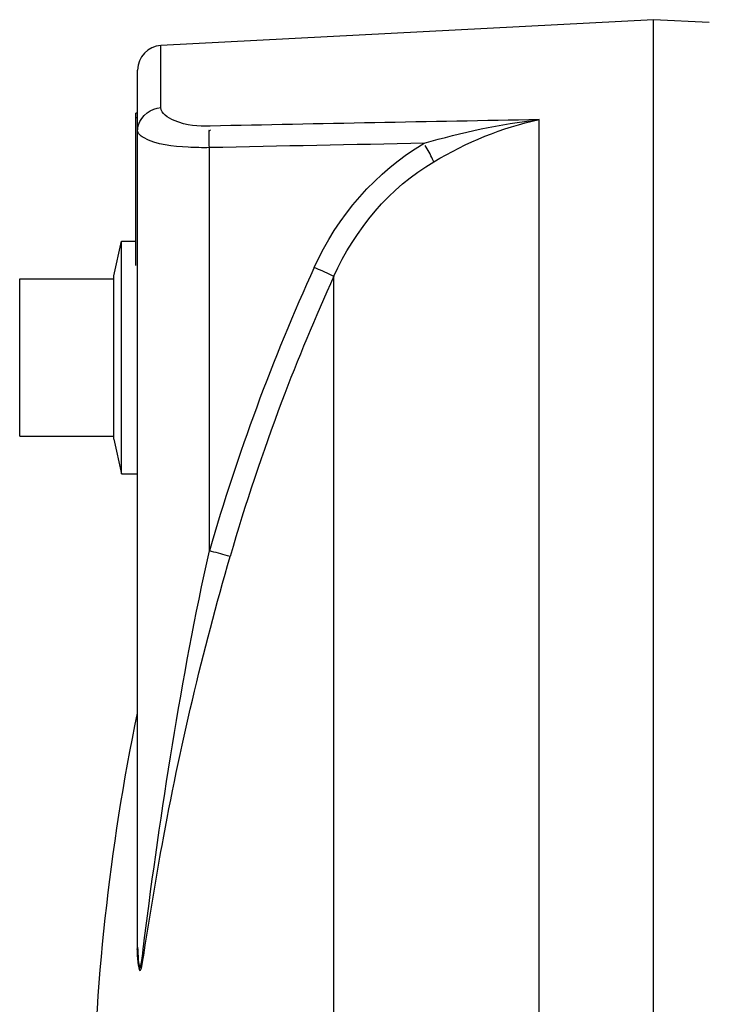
# Model space of a CAD drawing. Header units: millimetres. Extents: x 0 to 297, y 0 to 210.
# Tile 17 of 38: x 40 to 47, y 159 to 169. Entities that reach past the tile are written whole.
import ezdxf

# ---------------------------------------------------------------- set-up
doc = ezdxf.new("R2010")
doc.units = ezdxf.units.MM
doc.header["$LTSCALE"] = 16.335
doc.layers.get('0').update_dxf_attribs({"linetype": 'CONTINUOUS'})
doc.layers.add('08_SURFACES', color=7, linetype='CONTINUOUS')
doc.layers.add('AXES_REF', color=7, linetype='CONTINUOUS')

msp = doc.modelspace()

# ---------------------------------------------------------------- linework, layer by layer
at = {"color": 7, "linetype": 'Continuous'}
for p, q in [((46.71, 169.442), (41.697, 169.179)), ((46.71, 146.551), (46.71, 169.442)), ((47.278, 169.412), (46.71, 169.442)), ((41.46, 160.007), (41.46, 168.929)), ((41.44, 166.942), (41.44, 168.492)), ((41.46, 168.492), (41.44, 168.492)), ((40.26, 165.205), (40.26, 166.805)), ((41.219, 165.174), (41.219, 166.836))]:
    msp.add_line(p, q, dxfattribs=at)
at = {"color": 9, "linetype": 'Continuous'}
for p, q in [((41.697, 168.548), (41.697, 169.179)), ((41.46, 168.442), (41.44, 168.442)), ((45.546, 146.639), (45.546, 168.425)), ((42.19, 164.039), (42.19, 168.14)), ((41.454, 162.387), (41.454, 159.984))]:
    msp.add_line(p, q, dxfattribs=at)
msp.add_lwpolyline([(41.454, 159.984), (41.456, 159.986), (41.456, 159.989), (41.457, 159.992), (41.458, 159.994), (41.459, 159.997), (41.459, 159.999), (41.459, 160.002), (41.46, 160.005), (41.46, 160.007)], dxfattribs=at)
at = {"color": 7, "linetype": 'Continuous'}
msp.add_arc((41.71, 168.929), 0.25, 93, 180, dxfattribs=at)
at = {"color": 9, "linetype": 'Continuous'}
for centre, radius, start, end in [((62.571, 158.134), 21.219, 155.5337, 163.8405), ((62.535, 158.149), 20.961, 155.529, 159.2962), ((62.533, 158.15), 20.959, 159.2976, 163.8453)]:
    msp.add_arc(centre, radius, start, end, dxfattribs=at)
for points in [[(41.468, 168.371), (41.494, 168.464), (41.6, 168.543), (41.697, 168.548)], [(45.546, 168.425), (44.43, 168.404), (43.315, 168.382), (42.199, 168.36)], [(44.376, 168.184), (44.757, 168.298), (45.15, 168.382), (45.546, 168.425)], [(44.474, 167.997), (44.806, 168.192), (45.169, 168.348), (45.546, 168.425)], [(42.19, 168.14), (42.189, 168.196), (42.179, 168.364), (42.199, 168.31)], [(44.376, 168.184), (43.647, 168.17), (42.918, 168.155), (42.19, 168.14)], [(43.257, 166.922), (43.49, 167.434), (43.889, 167.903), (44.376, 168.184)], [(43.457, 166.831), (43.667, 167.302), (44.029, 167.737), (44.474, 167.997)], [(41.527, 160.075), (41.697, 161.404), (41.901, 162.731), (42.19, 164.039)]]:
    msp.add_open_spline(points, degree=3, dxfattribs=at)
for points, knots in [([(42.199, 168.36), (42.075, 168.357), (41.904, 168.364), (41.697, 168.485), (41.697, 168.548)], [0, 0, 0, 0, 0.661618, 1, 1, 1, 1]), ([(41.46, 168.312), (41.46, 168.322), (41.461, 168.342), (41.465, 168.362), (41.468, 168.371)], [0, 0, 0, 0, 0.496673, 1, 1, 1, 1]), ([(41.52, 168.242), (41.503, 168.251), (41.476, 168.268), (41.46, 168.299), (41.46, 168.312)], [0, 0, 0, 0, 0.593432, 1, 1, 1, 1]), ([(42.19, 168.14), (42.118, 168.138), (41.894, 168.146), (41.655, 168.166), (41.52, 168.242)], [0, 0, 0, 0, 0.316086, 1, 1, 1, 1]), ([(44.474, 167.997), (44.47, 168.006), (44.445, 168.062), (44.414, 168.116), (44.387, 168.161)], [0, 0, 0, 0, 0.152964, 1, 1, 1, 1]), ([(43.457, 166.831), (43.448, 166.835), (43.382, 166.865), (43.315, 166.895), (43.257, 166.922)], [0, 0, 0, 0, 0.130533, 1, 1, 1, 1]), ([(41.544, 160.068), (41.598, 160.393), (41.81, 161.712), (42.122, 163.014), (42.402, 163.981)], [0, 0, 0, 0, 0.246261, 1, 1, 1, 1]), ([(42.402, 163.981), (42.393, 163.983), (42.322, 164.002), (42.251, 164.022), (42.19, 164.039)], [0, 0, 0, 0, 0.130961, 1, 1, 1, 1]), ([(41.46, 160.007), (41.46, 159.936), (41.485, 159.633), (41.515, 159.982), (41.527, 160.075)], [0, 0, 0, 0, 0.428638, 1, 1, 1, 1]), ([(41.454, 159.984), (41.454, 159.911), (41.485, 159.596), (41.527, 159.967), (41.544, 160.068)], [0, 0, 0, 0, 0.415232, 1, 1, 1, 1])]:
    msp.add_open_spline(points, degree=3, knots=knots, dxfattribs=at)
at = {"layer": '08_SURFACES', "color": 9, "linetype": 'Continuous'}
msp.add_line((43.457, 157.992), (43.457, 166.831), dxfattribs=at)
at = {"layer": '08_SURFACES', "color": 7, "linetype": 'Continuous'}
msp.add_arc((62.95, 157.942), 21.95, 168.316, 179.3474, dxfattribs=at)
at = {"layer": 'AXES_REF', "color": 7, "linetype": 'Continuous'}
for p, q in [((41.219, 166.836), (41.297, 167.187)), ((41.297, 164.823), (41.297, 167.187)), ((41.297, 167.187), (41.44, 167.187)), ((40.26, 166.805), (41.219, 166.805)), ((40.26, 165.205), (41.219, 165.205)), ((41.219, 165.174), (41.297, 164.823)), ((41.297, 164.823), (41.46, 164.823))]:
    msp.add_line(p, q, dxfattribs=at)

doc.saveas('drawing.dxf')
